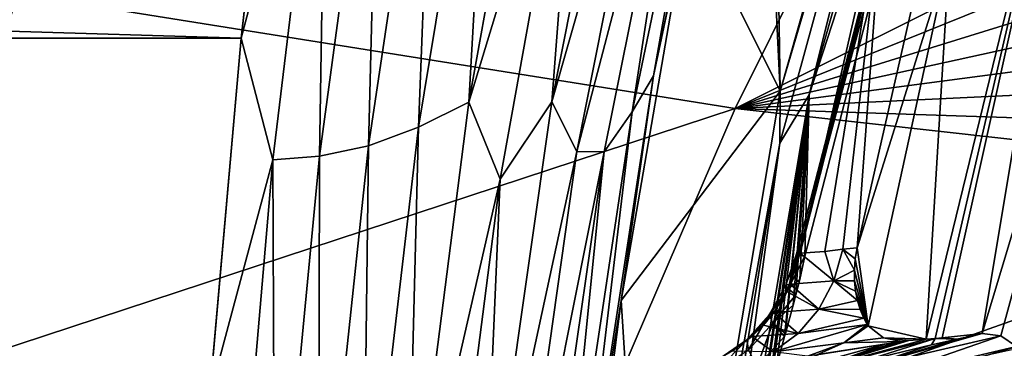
# Model space of a CAD drawing. Header units: metres. Extents: x -23 to 245, y -35 to 23.
# Tile 134 of 166: x 198.88 to 202.16, y 4.18 to 5.27. Entities that reach past the tile are written whole.
import ezdxf

# ---------------------------------------------------------------- set-up
doc = ezdxf.new("R2010")
doc.units = ezdxf.units.M
doc.layers.add('solid_509092_SW0002', color=7, linetype='CONTINUOUS')

msp = doc.modelspace()

# ---------------------------------------------------------------- linework, layer by layer
at = {"layer": 'solid_509092_SW0002'}
for points in [[(201.385681, 6.918485, 276.36203), (202.102615, 7.45844, 273.692993), (201.414749, 5.0359, 273.556091)], [(201.414749, 5.0359, 273.556091), (202.102615, 7.45844, 273.692993), (202.054962, 7.207204, 273.564026)], [(202.054962, 7.207204, 273.564026), (202.19754, 7.440235, 273.480103), (201.511383, 5.023659, 273.343536)], [(202.118042, 6.89, 272.930023), (201.511383, 5.023659, 273.343536), (202.19754, 7.440235, 273.480103)], [(201.413406, 4.863131, 273.43631), (202.054962, 7.207204, 273.564026), (201.511383, 5.023659, 273.343536)], [(201.414749, 5.0359, 273.556091), (202.054962, 7.207204, 273.564026), (201.413406, 4.863131, 273.43631)], [(201.334457, 6.700452, 276.264709), (201.385681, 6.918485, 276.36203), (201.414749, 5.0359, 273.556091)], [(201.468597, 4.494357, 272.627136), (202.099503, 6.8982, 272.851044), (202.094345, 6.906111, 272.752106)], [(201.468597, 4.494357, 272.627136), (202.094345, 6.906111, 272.752106), (201.481186, 4.495821, 272.529114)], [(202.094345, 6.906111, 272.752106), (201.760406, 5.717852, 272.584625), (201.481186, 4.495821, 272.529114)], [(201.468964, 4.492377, 272.674194), (202.099503, 6.8982, 272.851044), (201.468597, 4.494357, 272.627136)], [(201.468964, 4.492377, 272.674194), (201.474548, 4.489128, 272.727203), (202.099503, 6.8982, 272.851044)], [(202.099503, 6.8982, 272.851044), (201.474548, 4.489128, 272.727203), (202.118042, 6.89, 272.930023)], [(201.474548, 4.489128, 272.727203), (201.497421, 4.486107, 272.816803), (202.118042, 6.89, 272.930023)], [(201.497421, 4.486107, 272.816803), (201.511383, 5.023659, 273.343536), (202.118042, 6.89, 272.930023)], [(200.991745, 5.087507, 275.735443), (201.334457, 6.700452, 276.264709), (201.110229, 5.648194, 275.852539)], [(201.248291, 6.536302, 276.378387), (201.334457, 6.700452, 276.264709), (200.991745, 5.087507, 275.735443)], [(201.110229, 5.648194, 275.852539), (201.334457, 6.700452, 276.264709), (201.414749, 5.0359, 273.556091)], [(152.4021, 6.602767, 266.787476), (199.745117, 6.362028, 277.151093), (199.61615, 5.213445, 276.652893)], [(152.4021, 6.602767, 266.787476), (199.61615, 5.213445, 276.652893), (152.517227, 5.15765, 266.209106)], [(202.481323, 6.584701, 270.923004), (201.931442, 4.211757, 270.73114), (201.901581, 4.209188, 270.807892)], [(202.481323, 6.584701, 270.923004), (201.901581, 4.209188, 270.807892), (201.980042, 5.496364, 271.572876)], [(202.481323, 6.584701, 270.923004), (201.955582, 4.213975, 270.671997), (201.931442, 4.211757, 270.73114)], [(202.481323, 6.584701, 270.923004), (202.088852, 4.227777, 270.381805), (201.955582, 4.213975, 270.671997)], [(202.481323, 6.584701, 270.923004), (202.782959, 6.533638, 270.251099), (202.088852, 4.227777, 270.381805)], [(200.652328, 5.001063, 276.274414), (200.961243, 6.551247, 276.874451), (201.036072, 6.348392, 276.636505)], [(200.746399, 6.216381, 276.85498), (200.961243, 6.551247, 276.874451), (200.652328, 5.001063, 276.274414)], [(200.375732, 4.999208, 276.47348), (200.652588, 6.534548, 277.10791), (200.746399, 6.216381, 276.85498)], [(200.457565, 6.425975, 277.135925), (200.652588, 6.534548, 277.10791), (200.375732, 4.999208, 276.47348)], [(200.921005, 4.967144, 275.851624), (201.248291, 6.536302, 276.378387), (200.991745, 5.087507, 275.735443)], [(201.134399, 6.356435, 276.478302), (201.248291, 6.536302, 276.378387), (200.921005, 4.967144, 275.851624)], [(202.782959, 6.533638, 270.251099), (202.15065, 4.21992, 270.257477), (202.088852, 4.227777, 270.381805)], [(202.782959, 6.533638, 270.251099), (202.203003, 4.184605, 270.148163), (202.15065, 4.21992, 270.257477)], [(200.208466, 4.916527, 276.510895), (200.457565, 6.425975, 277.135925), (200.375732, 4.999208, 276.47348)], [(200.263885, 6.344767, 277.147736), (200.457565, 6.425975, 277.135925), (200.208466, 4.916527, 276.510895)], [(199.901138, 6.285839, 277.139404), (199.61615, 5.213445, 276.652893), (199.745117, 6.362028, 277.151093)], [(200.040802, 4.854067, 276.530853), (200.077499, 6.299711, 277.148926), (200.263885, 6.344767, 277.147736)], [(200.040802, 4.854067, 276.530853), (200.263885, 6.344767, 277.147736), (200.208466, 4.916527, 276.510895)], [(200.652328, 5.001063, 276.274414), (201.036072, 6.348392, 276.636505), (200.736099, 4.834666, 276.096527)], [(200.736099, 4.834666, 276.096527), (201.134399, 6.356435, 276.478302), (200.827408, 4.834089, 275.959198)], [(200.736099, 4.834666, 276.096527), (201.036072, 6.348392, 276.636505), (201.134399, 6.356435, 276.478302)], [(200.827408, 4.834089, 275.959198), (201.134399, 6.356435, 276.478302), (200.921005, 4.967144, 275.851624)], [(199.901138, 6.285839, 277.139404), (199.722488, 4.807515, 276.528961), (199.61615, 5.213445, 276.652893)], [(199.877808, 4.818989, 276.536682), (199.722488, 4.807515, 276.528961), (199.901138, 6.285839, 277.139404)], [(200.077499, 6.299711, 277.148926), (199.877808, 4.818989, 276.536682), (199.901138, 6.285839, 277.139404)], [(200.040802, 4.854067, 276.530853), (199.877808, 4.818989, 276.536682), (200.077499, 6.299711, 277.148926)], [(200.375732, 4.999208, 276.47348), (200.746399, 6.216381, 276.85498), (200.480362, 4.742551, 276.300385)], [(200.480362, 4.742551, 276.300385), (200.746399, 6.216381, 276.85498), (200.652328, 5.001063, 276.274414)], [(198.872635, 5.360994, 300.104034), (201.264404, 4.978745, 300.625977), (201.862091, 6.178403, 300.589539)], [(203.41954, 6.059134, 300.916779), (201.862091, 6.178403, 300.589539), (201.264404, 4.978745, 300.625977)], [(203.430756, 5.853444, 300.947479), (203.41954, 6.059134, 300.916779), (201.264404, 4.978745, 300.625977)], [(203.441345, 5.653389, 300.976318), (203.430756, 5.853444, 300.947479), (201.264404, 4.978745, 300.625977)], [(201.563416, 4.501737, 272.247803), (201.481186, 4.495821, 272.529114), (201.760406, 5.717852, 272.584625)], [(201.623138, 4.509061, 272.087494), (201.563416, 4.501737, 272.247803), (201.760406, 5.717852, 272.584625)], [(201.623138, 4.509061, 272.087494), (201.760406, 5.717852, 272.584625), (201.671036, 4.513967, 271.973785)], [(201.930969, 5.653296, 272.025543), (201.671036, 4.513967, 271.973785), (201.760406, 5.717852, 272.584625)], [(203.451355, 5.458503, 301.003448), (203.441345, 5.653389, 300.976318), (201.264404, 4.978745, 300.625977)], [(201.980042, 5.496364, 271.572876), (201.671036, 4.513967, 271.973785), (201.930969, 5.653296, 272.025543)], [(200.883743, 4.337707, 275.461945), (201.110229, 5.648194, 275.852539), (201.414749, 5.0359, 273.556091)], [(200.991745, 5.087507, 275.735443), (201.110229, 5.648194, 275.852539), (200.883743, 4.337707, 275.461945)], [(201.980042, 5.496364, 271.572876), (201.708649, 4.253217, 271.51886), (201.671036, 4.513967, 271.973785)], [(201.980042, 5.496364, 271.572876), (201.901581, 4.209188, 270.807892), (201.708649, 4.253217, 271.51886)], [(203.460785, 5.268416, 301.028992), (203.451355, 5.458503, 301.003448), (201.264404, 4.978745, 300.625977)], [(198.872635, 5.360994, 300.104034), (198.428452, 4.045312, 300.158997), (201.264404, 4.978745, 300.625977)], [(203.469635, 5.083433, 301.052948), (203.460785, 5.268416, 301.028992), (201.264404, 4.978745, 300.625977)], [(152.517227, 5.15765, 266.209106), (199.61615, 5.213445, 276.652893), (199.510376, 4.019297, 276.262543)], [(199.722488, 4.807515, 276.528961), (199.510376, 4.019297, 276.262543), (199.61615, 5.213445, 276.652893)], [(152.517227, 5.15765, 266.209106), (199.510376, 4.019297, 276.262543), (152.603836, 3.585403, 265.773987)], [(200.735672, 3.421815, 275.361633), (200.991745, 5.087507, 275.735443), (200.883743, 4.337707, 275.461945)], [(200.921005, 4.967144, 275.851624), (200.991745, 5.087507, 275.735443), (200.735672, 3.421815, 275.361633)], [(203.477875, 4.904924, 301.075256), (203.469635, 5.083433, 301.052948), (201.264404, 4.978745, 300.625977)], [(200.883743, 4.337707, 275.461945), (201.414749, 5.0359, 273.556091), (200.997131, 2.550088, 273.472931)], [(200.997131, 2.550088, 273.472931), (201.414749, 5.0359, 273.556091), (201.413406, 4.863131, 273.43631)], [(200.168793, 3.382845, 276.020844), (200.375732, 4.999208, 276.47348), (200.480362, 4.742551, 276.300385)], [(200.208466, 4.916527, 276.510895), (200.375732, 4.999208, 276.47348), (200.168793, 3.382845, 276.020844)], [(200.422012, 3.378431, 275.847382), (200.652328, 5.001063, 276.274414), (200.736099, 4.834666, 276.096527)], [(200.480362, 4.742551, 276.300385), (200.652328, 5.001063, 276.274414), (200.422012, 3.378431, 275.847382)], [(201.413406, 4.863131, 273.43631), (201.511383, 5.023659, 273.343536), (201.094772, 2.543943, 273.26062)], [(201.304947, 3.685527, 273.024414), (201.094772, 2.543943, 273.26062), (201.511383, 5.023659, 273.343536)], [(201.323425, 3.78849, 273.02066), (201.304947, 3.685527, 273.024414), (201.511383, 5.023659, 273.343536)], [(201.323425, 3.78849, 273.02066), (201.511383, 5.023659, 273.343536), (201.333572, 3.838709, 273.014069)], [(201.333572, 3.838709, 273.014069), (201.511383, 5.023659, 273.343536), (201.368652, 3.991856, 272.976746)], [(201.368652, 3.991856, 272.976746), (201.511383, 5.023659, 273.343536), (201.381958, 4.043939, 272.958466)], [(201.381958, 4.043939, 272.958466), (201.511383, 5.023659, 273.343536), (201.402039, 4.119452, 272.929077)], [(201.402039, 4.119452, 272.929077), (201.511383, 5.023659, 273.343536), (201.429352, 4.217808, 272.887146)], [(201.429352, 4.217808, 272.887146), (201.511383, 5.023659, 273.343536), (201.432129, 4.227702, 272.882874)], [(201.432129, 4.227702, 272.882874), (201.511383, 5.023659, 273.343536), (201.458435, 4.322952, 272.845398)], [(201.458435, 4.322952, 272.845398), (201.511383, 5.023659, 273.343536), (201.467377, 4.356973, 272.834778)], [(201.467377, 4.356973, 272.834778), (201.511383, 5.023659, 273.343536), (201.480225, 4.408662, 272.822968)], [(201.480225, 4.408662, 272.822968), (201.511383, 5.023659, 273.343536), (201.497421, 4.486107, 272.816803)], [(198.428452, 4.045312, 300.158997), (200.738159, 3.757065, 300.644775), (201.264404, 4.978745, 300.625977)], [(200.677444, 3.343409, 275.479767), (200.921005, 4.967144, 275.851624), (200.735672, 3.421815, 275.361633)], [(200.827408, 4.834089, 275.959198), (200.921005, 4.967144, 275.851624), (200.677444, 3.343409, 275.479767)], [(203.485703, 4.730728, 301.096252), (201.264404, 4.978745, 300.625977), (200.738159, 3.757065, 300.644775)], [(203.485703, 4.730728, 301.096252), (203.477875, 4.904924, 301.075256), (201.264404, 4.978745, 300.625977)], [(200.022247, 3.326982, 276.06543), (200.208466, 4.916527, 276.510895), (200.168793, 3.382845, 276.020844)], [(200.040802, 4.854067, 276.530853), (200.208466, 4.916527, 276.510895), (200.022247, 3.326982, 276.06543)], [(200.997131, 2.550088, 273.472931), (201.413406, 4.863131, 273.43631), (201.024078, 2.462093, 273.358826)], [(201.024078, 2.462093, 273.358826), (201.413406, 4.863131, 273.43631), (201.094772, 2.543943, 273.26062)], [(199.873886, 3.284413, 276.091644), (199.877808, 4.818989, 276.536682), (200.040802, 4.854067, 276.530853)], [(199.873886, 3.284413, 276.091644), (200.040802, 4.854067, 276.530853), (200.022247, 3.326982, 276.06543)], [(200.422012, 3.378431, 275.847382), (200.736099, 4.834666, 276.096527), (200.513306, 3.259859, 275.713989)], [(200.513306, 3.259859, 275.713989), (200.736099, 4.834666, 276.096527), (200.827408, 4.834089, 275.959198)], [(200.513306, 3.259859, 275.713989), (200.827408, 4.834089, 275.959198), (200.599472, 3.255858, 275.592377)], [(200.599472, 3.255858, 275.592377), (200.827408, 4.834089, 275.959198), (200.677444, 3.343409, 275.479767)], [(199.722488, 4.807515, 276.528961), (199.588089, 3.251843, 276.095337), (199.510376, 4.019297, 276.262543)], [(199.728088, 3.260215, 276.101288), (199.588089, 3.251843, 276.095337), (199.722488, 4.807515, 276.528961)], [(199.877808, 4.818989, 276.536682), (199.728088, 3.260215, 276.101288), (199.722488, 4.807515, 276.528961)], [(199.873886, 3.284413, 276.091644), (199.728088, 3.260215, 276.101288), (199.877808, 4.818989, 276.536682)], [(200.168793, 3.382845, 276.020844), (200.480362, 4.742551, 276.300385), (200.282822, 3.202208, 275.906738)], [(200.282822, 3.202208, 275.906738), (200.480362, 4.742551, 276.300385), (200.422012, 3.378431, 275.847382)], [(203.485703, 4.730728, 301.096252), (200.738159, 3.757065, 300.644775), (203.493103, 4.561031, 301.115997)], [(203.493103, 4.561031, 301.115997), (200.738159, 3.757065, 300.644775), (203.500061, 4.395743, 301.134491)], [(201.593735, 4.404116, 272.070953), (201.481186, 4.495821, 272.529114), (201.563416, 4.501737, 272.247803)], [(201.593735, 4.404116, 272.070953), (201.563416, 4.501737, 272.247803), (201.623138, 4.509061, 272.087494)], [(201.662323, 4.439471, 271.93988), (201.593735, 4.404116, 272.070953), (201.623138, 4.509061, 272.087494)], [(201.665161, 4.477374, 271.964996), (201.623138, 4.509061, 272.087494), (201.671036, 4.513967, 271.973785)], [(201.665161, 4.477374, 271.964996), (201.662323, 4.439471, 271.93988), (201.623138, 4.509061, 272.087494)], [(201.708649, 4.253217, 271.51886), (201.665161, 4.477374, 271.964996), (201.671036, 4.513967, 271.973785)], [(201.434006, 4.389057, 272.630341), (201.468964, 4.492377, 272.674194), (201.468597, 4.494357, 272.627136)], [(201.44812, 4.392174, 272.524597), (201.434006, 4.389057, 272.630341), (201.468597, 4.494357, 272.627136)], [(201.434006, 4.389057, 272.630341), (201.440811, 4.376885, 272.736145), (201.468964, 4.492377, 272.674194)], [(201.440811, 4.376885, 272.736145), (201.474548, 4.489128, 272.727203), (201.468964, 4.492377, 272.674194)], [(201.440811, 4.376885, 272.736145), (201.497421, 4.486107, 272.816803), (201.474548, 4.489128, 272.727203)], [(201.440811, 4.376885, 272.736145), (201.480225, 4.408662, 272.822968), (201.497421, 4.486107, 272.816803)], [(201.44812, 4.392174, 272.524597), (201.468597, 4.494357, 272.627136), (201.481186, 4.495821, 272.529114)], [(201.593735, 4.404116, 272.070953), (201.44812, 4.392174, 272.524597), (201.481186, 4.495821, 272.529114)], [(201.708649, 4.253217, 271.51886), (201.662323, 4.439471, 271.93988), (201.665161, 4.477374, 271.964996)], [(201.662323, 4.439471, 271.93988), (201.662857, 4.403453, 271.900177), (201.593735, 4.404116, 272.070953)], [(201.708649, 4.253217, 271.51886), (201.662857, 4.403453, 271.900177), (201.662323, 4.439471, 271.93988)], [(201.440811, 4.376885, 272.736145), (201.467377, 4.356973, 272.834778), (201.480225, 4.408662, 272.822968)], [(201.593735, 4.404116, 272.070953), (201.543457, 4.309089, 272.046509), (201.44812, 4.392174, 272.524597)], [(201.672729, 4.338031, 271.784058), (201.543457, 4.309089, 272.046509), (201.593735, 4.404116, 272.070953)], [(201.666412, 4.36977, 271.8479), (201.672729, 4.338031, 271.784058), (201.593735, 4.404116, 272.070953)], [(201.662857, 4.403453, 271.900177), (201.666412, 4.36977, 271.8479), (201.593735, 4.404116, 272.070953)], [(201.708649, 4.253217, 271.51886), (201.666412, 4.36977, 271.8479), (201.662857, 4.403453, 271.900177)], [(203.500061, 4.395743, 301.134491), (200.738159, 3.757065, 300.644775), (202.935837, 3.329474, 301.117371)], [(201.378235, 4.289987, 272.645721), (201.440811, 4.376885, 272.736145), (201.434006, 4.389057, 272.630341)], [(201.436478, 4.367702, 272.52298), (201.378235, 4.289987, 272.645721), (201.434006, 4.389057, 272.630341)], [(201.378235, 4.289987, 272.645721), (201.390671, 4.262622, 272.772278), (201.440811, 4.376885, 272.736145)], [(201.390671, 4.262622, 272.772278), (201.467377, 4.356973, 272.834778), (201.440811, 4.376885, 272.736145)], [(201.436478, 4.367702, 272.52298), (201.434006, 4.389057, 272.630341), (201.44812, 4.392174, 272.524597)], [(201.543457, 4.309089, 272.046509), (201.436478, 4.367702, 272.52298), (201.44812, 4.392174, 272.524597)], [(201.708649, 4.253217, 271.51886), (201.672729, 4.338031, 271.784058), (201.666412, 4.36977, 271.8479)], [(200.709305, 2.96914, 275.184143), (200.883743, 4.337707, 275.461945), (200.997131, 2.550088, 273.472931)], [(200.735672, 3.421815, 275.361633), (200.883743, 4.337707, 275.461945), (200.709305, 2.96914, 275.184143)], [(201.436478, 4.367702, 272.52298), (201.393295, 4.297784, 272.516785), (201.378235, 4.289987, 272.645721)], [(201.390671, 4.262622, 272.772278), (201.458435, 4.322952, 272.845398), (201.467377, 4.356973, 272.834778)], [(201.543457, 4.309089, 272.046509), (201.393295, 4.297784, 272.516785), (201.436478, 4.367702, 272.52298)], [(201.672729, 4.338031, 271.784058), (201.681747, 4.30793, 271.708496), (201.543457, 4.309089, 272.046509)], [(201.708649, 4.253217, 271.51886), (201.681747, 4.30793, 271.708496), (201.672729, 4.338031, 271.784058)], [(201.390671, 4.262622, 272.772278), (201.432129, 4.227702, 272.882874), (201.458435, 4.322952, 272.845398)], [(201.543457, 4.309089, 272.046509), (201.474869, 4.228577, 272.015381), (201.393295, 4.297784, 272.516785)], [(201.693604, 4.279516, 271.620514), (201.474869, 4.228577, 272.015381), (201.543457, 4.309089, 272.046509)], [(201.681747, 4.30793, 271.708496), (201.693604, 4.279516, 271.620514), (201.543457, 4.309089, 272.046509)], [(201.681747, 4.30793, 271.708496), (201.705124, 4.258705, 271.542023), (201.693604, 4.279516, 271.620514)], [(201.708649, 4.253217, 271.51886), (201.705124, 4.258705, 271.542023), (201.681747, 4.30793, 271.708496)], [(201.303345, 4.207416, 272.632324), (201.378235, 4.289987, 272.645721), (201.393295, 4.297784, 272.516785)], [(201.358765, 4.255867, 272.511658), (201.303345, 4.207416, 272.632324), (201.393295, 4.297784, 272.516785)], [(201.303345, 4.207416, 272.632324), (201.309082, 4.173141, 272.755554), (201.378235, 4.289987, 272.645721)], [(201.309082, 4.173141, 272.755554), (201.390671, 4.262622, 272.772278), (201.378235, 4.289987, 272.645721)], [(201.474869, 4.228577, 272.015381), (201.358765, 4.255867, 272.511658), (201.393295, 4.297784, 272.516785)], [(201.693604, 4.279516, 271.620514), (201.705124, 4.258705, 271.542023), (201.474869, 4.228577, 272.015381)], [(201.358765, 4.255867, 272.511658), (201.319519, 4.217621, 272.505676), (201.303345, 4.207416, 272.632324)], [(201.309082, 4.173141, 272.755554), (201.336411, 4.116983, 272.867371), (201.390671, 4.262622, 272.772278)], [(201.474869, 4.228577, 272.015381), (201.319519, 4.217621, 272.505676), (201.358765, 4.255867, 272.511658)], [(201.336411, 4.116983, 272.867371), (201.429352, 4.217808, 272.887146), (201.390671, 4.262622, 272.772278)], [(201.390671, 4.262622, 272.772278), (201.429352, 4.217808, 272.887146), (201.432129, 4.227702, 272.882874)], [(201.705124, 4.258705, 271.542023), (201.391312, 4.166494, 271.979065), (201.474869, 4.228577, 272.015381)], [(201.705124, 4.258705, 271.542023), (201.626617, 4.196784, 271.489288), (201.391312, 4.166494, 271.979065)], [(201.708649, 4.253217, 271.51886), (201.626617, 4.196784, 271.489288), (201.705124, 4.258705, 271.542023)], [(201.708649, 4.253217, 271.51886), (201.759232, 4.214126, 271.263824), (201.626617, 4.196784, 271.489288)], [(201.901581, 4.209188, 270.807892), (201.759232, 4.214126, 271.263824), (201.708649, 4.253217, 271.51886)], [(201.209793, 4.110514, 272.720367), (201.309082, 4.173141, 272.755554), (201.303345, 4.207416, 272.632324)], [(201.213272, 4.144898, 272.607758), (201.209793, 4.110514, 272.720367), (201.303345, 4.207416, 272.632324)], [(201.213272, 4.144898, 272.607758), (201.303345, 4.207416, 272.632324), (201.319519, 4.217621, 272.505676)], [(201.254028, 4.169272, 272.495453), (201.213272, 4.144898, 272.607758), (201.319519, 4.217621, 272.505676)], [(201.391312, 4.166494, 271.979065), (201.254028, 4.169272, 272.495453), (201.319519, 4.217621, 272.505676)], [(201.474869, 4.228577, 272.015381), (201.391312, 4.166494, 271.979065), (201.319519, 4.217621, 272.505676)], [(201.336411, 4.116983, 272.867371), (201.402039, 4.119452, 272.929077), (201.429352, 4.217808, 272.887146)], [(201.689041, 4.135223, 270.415253), (201.526337, 4.106552, 270.650604), (201.931442, 4.211757, 270.73114)], [(201.901581, 4.209188, 270.807892), (201.931442, 4.211757, 270.73114), (201.526337, 4.106552, 270.650604)], [(201.901581, 4.209188, 270.807892), (201.526337, 4.106552, 270.650604), (201.84436, 4.204922, 270.968292)], [(201.526337, 4.106552, 270.650604), (201.819168, 4.200986, 271.001801), (201.84436, 4.204922, 270.968292)], [(201.759232, 4.214126, 271.263824), (201.819168, 4.200986, 271.001801), (201.626617, 4.196784, 271.489288)], [(201.667297, 4.107893, 270.300079), (202.004715, 4.209778, 270.388855), (202.088852, 4.227777, 270.381805)], [(201.667297, 4.107893, 270.300079), (202.088852, 4.227777, 270.381805), (202.15065, 4.21992, 270.257477)], [(201.667297, 4.107893, 270.300079), (202.15065, 4.21992, 270.257477), (201.720993, 4.07097, 270.185394)], [(201.667297, 4.107893, 270.300079), (201.919998, 4.190871, 270.395996), (202.004715, 4.209778, 270.388855)], [(201.689041, 4.135223, 270.415253), (201.931442, 4.211757, 270.73114), (201.919998, 4.190871, 270.395996)], [(202.15065, 4.21992, 270.257477), (202.203003, 4.184605, 270.148163), (201.720993, 4.07097, 270.185394)], [(201.759232, 4.214126, 271.263824), (201.84436, 4.204922, 270.968292), (201.819168, 4.200986, 271.001801)], [(201.901581, 4.209188, 270.807892), (201.84436, 4.204922, 270.968292), (201.759232, 4.214126, 271.263824)], [(201.931442, 4.211757, 270.73114), (202.004715, 4.209778, 270.388855), (201.919998, 4.190871, 270.395996)], [(201.931442, 4.211757, 270.73114), (201.955582, 4.213975, 270.671997), (202.004715, 4.209778, 270.388855)], [(201.955582, 4.213975, 270.671997), (202.088852, 4.227777, 270.381805), (202.004715, 4.209778, 270.388855)], [(201.3004, 4.064662, 270.986755), (201.54715, 4.159051, 271.415436), (201.763321, 4.192223, 271.077972)], [(201.3004, 4.064662, 270.986755), (201.763321, 4.192223, 271.077972), (201.526337, 4.106552, 270.650604)], [(201.626617, 4.196784, 271.489288), (201.50592, 4.153011, 271.489471), (201.391312, 4.166494, 271.979065)], [(201.626617, 4.196784, 271.489288), (201.536942, 4.157544, 271.433411), (201.50592, 4.153011, 271.489471)], [(201.526337, 4.106552, 270.650604), (201.793823, 4.197027, 271.035797), (201.819168, 4.200986, 271.001801)], [(201.526337, 4.106552, 270.650604), (201.763321, 4.192223, 271.077972), (201.793823, 4.197027, 271.035797)], [(201.819168, 4.200986, 271.001801), (201.536942, 4.157544, 271.433411), (201.626617, 4.196784, 271.489288)], [(201.819168, 4.200986, 271.001801), (201.54715, 4.159051, 271.415436), (201.536942, 4.157544, 271.433411)], [(201.819168, 4.200986, 271.001801), (201.763321, 4.192223, 271.077972), (201.54715, 4.159051, 271.415436)], [(201.667297, 4.107893, 270.300079), (201.689041, 4.135223, 270.415253), (201.919998, 4.190871, 270.395996)], [(202.203003, 4.184605, 270.148163), (202.208878, 4.178411, 270.135498), (201.720993, 4.07097, 270.185394)], [(201.819168, 4.200986, 271.001801), (201.793823, 4.197027, 271.035797), (201.763321, 4.192223, 271.077972)]]:
    msp.add_3dface(points, dxfattribs=at)

doc.saveas('drawing.dxf')
